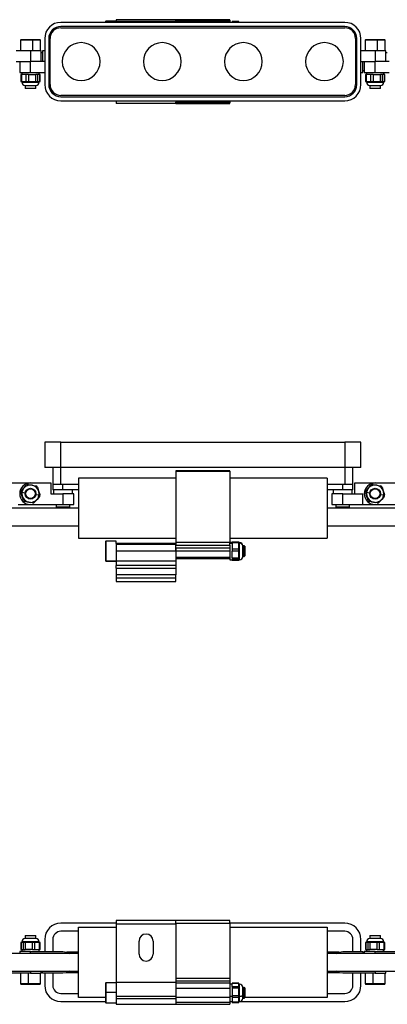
# Model space of a CAD drawing. Header units: millimetres. Extents: x -720 to 2929, y 431 to 795.
# Tile 7 of 19: x 102 to 238, y 431 to 795. Entities that reach past the tile are written whole.
import ezdxf

# ---------------------------------------------------------------- set-up
doc = ezdxf.new("R2010")
doc.units = ezdxf.units.MM

# ---------------------------------------------------------------- blocks, each defined once
blk = doc.blocks.new('Drawing View1')
at = {"color": 7, "linetype": 'Continuous', "lineweight": 25}
for p, q in [((382.5, 0), (360.5, 0)), ((360.5, 0), (360.5, -0.73)), ((402.5, 0), (382.5, 0)), ((382.5, 0), (382.5, -0.2)), ((402.5, -0.2), (402.5, 0)), ((445, -1), (340, -1)), ((445, -2.5), (340, -2.5)), ((340, -3), (445, -3)), ((356.63, -0.58), (356.5, -0.72)), ((356.5, -0.72), (356.5, -1)), ((360.5, -0.58), (356.63, -0.58)), ((356.63, -0.58), (356.63, -1)), ((382.5, -0.73), (360.5, -0.73)), ((360.5, -0.73), (360.5, -1)), ((382.5, -0.2), (402.5, -0.2)), ((382.5, -0.47), (382.5, -0.2)), ((402.5, -0.47), (382.5, -0.47)), ((382.5, -0.47), (382.5, -0.57)), ((382.5, -0.57), (402.5, -0.57)), ((382.5, -0.57), (382.5, -1)), ((402.5, -0.2), (402.5, -0.47)), ((402.5, -0.57), (402.5, -0.47)), ((402.5, -0.57), (402.5, -1)), ((405.86, -0.7), (403.3, -0.7)), ((403.3, -0.7), (403.3, -0.76)), ((405.86, -0.76), (403.3, -0.76)), ((403.3, -1), (403.3, -0.76)), ((405.86, -0.76), (405.86, -0.7)), ((405.86, -1), (405.86, -0.76)), ((334, -7), (334, -24)), ((335.5, -7), (335.5, -24)), ((336, -24), (336, -7)), ((449, -7), (449, -24)), ((449.5, -24), (449.5, -7)), ((451, -24), (451, -7)), ((325.22, -7.5), (325.08, -7.63)), ((325.08, -7.63), (325.08, -11.5)), ((329.47, -7.63), (325.08, -7.63)), ((329.45, -7.5), (325.22, -7.5)), ((329.47, -7.63), (329.45, -7.5)), ((332.28, -7.5), (329.45, -7.5)), ((329.47, -7.63), (329.47, -11.5)), ((332.42, -7.63), (329.47, -7.63)), ((332.42, -7.63), (332.28, -7.5)), ((332.42, -11.5), (332.42, -7.63)), ((452.72, -7.5), (452.58, -7.63)), ((452.58, -7.63), (452.58, -11.5)), ((456.97, -7.63), (452.58, -7.63)), ((456.95, -7.5), (452.72, -7.5)), ((456.97, -7.63), (456.95, -7.5)), ((459.78, -7.5), (456.95, -7.5)), ((456.97, -7.63), (456.97, -11.5)), ((459.92, -7.63), (456.97, -7.63)), ((459.92, -7.63), (459.78, -7.5)), ((459.92, -11.5), (459.92, -7.63)), ((328.75, -11.5), (323.5, -11.5)), ((328.75, -11.5), (328.75, -15.5)), ((332.75, -11.5), (328.75, -11.5)), ((332.75, -15.5), (332.75, -11.5)), ((333.25, -12.25), (332.75, -12.25)), ((333.25, -11.5), (333.25, -15.5)), ((334, -11.5), (333.25, -11.5)), ((456.25, -11.5), (451, -11.5)), ((456.25, -11.5), (456.25, -15.5)), ((460.25, -11.5), (456.25, -11.5)), ((460.25, -15.5), (460.25, -11.5)), ((460.75, -12.25), (460.25, -12.25)), ((323.5, -15.5), (328.75, -15.5)), ((324.75, -15.5), (324.75, -19.5)), ((328.75, -19.5), (328.75, -15.5)), ((334, -15.5), (328.75, -15.5)), ((451, -15.5), (456.25, -15.5)), ((451.75, -19.5), (451.75, -15.5)), ((452.25, -15.5), (452.25, -19.5)), ((461.5, -15.5), (456.25, -15.5)), ((456.25, -19.5), (456.25, -15.5)), ((324.75, -19.5), (328.75, -19.5)), ((325.22, -20.3), (325.22, -22.86)), ((325.42, -20.3), (325.22, -20.3)), ((325.42, -20.3), (325.42, -22.86)), ((327.21, -20.3), (325.42, -20.3)), ((325.55, -19.5), (325.55, -20.3)), ((325.6, -19.5), (325.6, -20.3)), ((327.21, -22.86), (327.21, -20.3)), ((327.97, -20.3), (327.21, -20.3)), ((327.97, -20.3), (327.97, -22.86)), ((327.97, -20.3), (330.69, -20.3)), ((328.75, -19.5), (334, -19.5)), ((330.69, -22.86), (330.69, -20.3)), ((331.3, -20.3), (330.69, -20.3)), ((331.3, -20.3), (331.3, -22.86)), ((332.23, -20.3), (331.3, -20.3)), ((331.95, -20.3), (331.95, -19.5)), ((332.23, -22.86), (332.23, -20.3)), ((332.28, -20.3), (332.23, -20.3)), ((332.28, -22.86), (332.28, -20.3)), ((451, -19.5), (451.75, -19.5)), ((451.75, -18.75), (452.25, -18.75)), ((452.25, -19.5), (456.25, -19.5)), ((452.72, -20.3), (452.72, -22.86)), ((452.92, -20.3), (452.72, -20.3)), ((452.92, -20.3), (452.92, -22.86)), ((454.71, -20.3), (452.92, -20.3)), ((453.05, -19.5), (453.05, -20.3)), ((453.1, -19.5), (453.1, -20.3)), ((454.71, -22.86), (454.71, -20.3)), ((455.47, -20.3), (454.71, -20.3)), ((455.47, -20.3), (455.47, -22.86)), ((455.47, -20.3), (458.19, -20.3)), ((456.25, -19.5), (461.5, -19.5)), ((458.19, -22.86), (458.19, -20.3)), ((458.8, -20.3), (458.19, -20.3)), ((458.8, -20.3), (458.8, -22.86)), ((459.73, -20.3), (458.8, -20.3)), ((459.45, -20.3), (459.45, -19.5)), ((459.73, -22.86), (459.73, -20.3)), ((459.78, -20.3), (459.73, -20.3)), ((459.78, -22.86), (459.78, -20.3)), ((325.22, -22.86), (325.42, -22.86)), ((325.42, -22.86), (326.31, -22.86)), ((325.55, -22.86), (325.55, -23.1)), ((325.55, -23.1), (325.6, -23.1)), ((325.6, -23.1), (325.6, -22.86)), ((325.6, -23.1), (325.61, -23.1)), ((325.61, -23.1), (331.95, -23.1)), ((326.31, -22.86), (327.21, -22.86)), ((326.75, -24.3), (326.75, -25.3)), ((326.75, -24.3), (326.78, -24.3)), ((326.75, -25.3), (326.95, -25.5)), ((326.75, -25.3), (330.75, -25.3)), ((326.78, -24.3), (330.75, -24.3)), ((326.78, -24.3), (326.78, -24.3)), ((327.21, -22.86), (327.97, -22.86)), ((327.97, -22.86), (329.33, -22.86)), ((329.33, -22.86), (330.69, -22.86)), ((330.55, -25.5), (330.75, -25.3)), ((330.69, -22.86), (331.3, -22.86)), ((330.75, -25.3), (330.75, -24.3)), ((331.3, -22.86), (331.77, -22.86)), ((331.77, -22.86), (332.23, -22.86)), ((331.95, -23.1), (331.95, -22.86)), ((332.23, -22.86), (332.28, -22.86)), ((452.72, -22.86), (452.92, -22.86)), ((452.92, -22.86), (453.81, -22.86)), ((453.05, -22.86), (453.05, -23.1)), ((453.05, -23.1), (453.1, -23.1)), ((453.1, -23.1), (453.1, -22.86)), ((453.1, -23.1), (453.11, -23.1)), ((453.11, -23.1), (459.45, -23.1)), ((453.81, -22.86), (454.71, -22.86)), ((454.25, -24.3), (454.25, -25.3)), ((454.25, -24.3), (454.28, -24.3)), ((454.25, -25.3), (454.45, -25.5)), ((454.25, -25.3), (458.25, -25.3)), ((454.28, -24.3), (458.25, -24.3)), ((454.28, -24.3), (454.28, -24.3)), ((454.71, -22.86), (455.47, -22.86)), ((455.47, -22.86), (456.83, -22.86)), ((456.83, -22.86), (458.19, -22.86)), ((458.05, -25.5), (458.25, -25.3)), ((458.19, -22.86), (458.8, -22.86)), ((458.25, -25.3), (458.25, -24.3)), ((458.8, -22.86), (459.27, -22.86)), ((459.27, -22.86), (459.73, -22.86)), ((459.45, -23.1), (459.45, -22.86)), ((459.73, -22.86), (459.78, -22.86)), ((330.55, -25.5), (326.95, -25.5)), ((445, -28), (340, -28)), ((340, -28.5), (445, -28.5)), ((458.05, -25.5), (454.45, -25.5)), ((340, -30), (445, -30)), ((360.5, -30), (360.5, -31)), ((382.5, -31), (360.5, -31)), ((382.5, -30), (382.5, -30.43)), ((402.5, -30.43), (382.5, -30.43)), ((382.5, -30.43), (382.5, -30.53)), ((382.5, -30.53), (402.5, -30.53)), ((382.5, -30.8), (382.5, -30.53)), ((402.5, -30.8), (382.5, -30.8)), ((382.5, -30.8), (382.5, -31)), ((382.5, -31), (402.5, -31)), ((402.5, -30), (402.5, -30.43)), ((402.5, -30.53), (402.5, -30.43)), ((402.5, -30.53), (402.5, -30.8)), ((402.5, -31), (402.5, -30.8))]:
    blk.add_line(p, q, dxfattribs=at)
for centre, radius, start, end in [((340, -7), 6, 90, 180), ((340, -7), 4.5, 90, 180), ((340, -7), 4, 90, 180), ((445, -7), 6, 0, 90), ((445, -7), 4.5, 0, 90), ((445, -7), 4, 0, 90), ((347.5, -15.5), 7, 90, 270), ((347.5, -15.5), 7, 270, 90), ((377.5, -15.5), 7, 90, 270), ((377.5, -15.5), 7, 270, 90), ((407.5, -15.5), 7, 90, 270), ((407.5, -15.5), 7, 270, 90), ((437.5, -15.5), 7, 90, 270), ((437.5, -15.5), 7, 270, 90), ((326.75, -23.1), 1.2, 180, 270), ((326.79, -23.11), 1.19, 179.5268, 269.5189), ((330.75, -23.1), 1.2, 270, 0), ((340, -24), 6, 180, 270), ((340, -24), 4.5, 180, 270), ((340, -24), 4, 180, 270), ((445, -24), 6, 270, 0), ((445, -24), 4.5, 270, 0), ((445, -24), 4, 270, 0), ((454.25, -23.1), 1.2, 180, 270), ((454.29, -23.11), 1.19, 179.5268, 269.5189), ((458.25, -23.1), 1.2, 270, 0)]:
    blk.add_arc(centre, radius, start, end, dxfattribs=at)
blk = doc.blocks.new('Drawing View2')
at = {"color": 7, "linetype": 'Continuous', "lineweight": 25}
for p, q in [((-176, 43.08), (-176, 33.78)), ((-170, 43.08), (-176, 43.08)), ((-170, 33.78), (-170, 43.08)), ((-170, 43.08), (-65, 43.08)), ((-65, 43.08), (-65, 33.78)), ((-59, 43.08), (-65, 43.08)), ((-59, 33.78), (-59, 43.08)), ((-170, 33.78), (-176, 33.78)), ((-173, 33.78), (-173, 27.42)), ((-65, 33.78), (-170, 33.78)), ((-170, 27.42), (-170, 33.78)), ((-59, 33.78), (-65, 33.78)), ((-65, 33.78), (-65, 27.42)), ((-62, 27.42), (-62, 33.78)), ((-127.5, 29.72), (-163.5, 29.72)), ((-163.5, 29.72), (-163.5, 7.52)), ((-107.5, 32.52), (-127.5, 32.52)), ((-127.5, 32.52), (-127.5, 32.32)), ((-127.5, 32.32), (-107.5, 32.32)), ((-127.5, 32.32), (-127.5, 6.02)), ((-107.5, 32.32), (-107.5, 32.52)), ((-107.5, 32.32), (-107.5, 6.02)), ((-71.5, 29.72), (-107.5, 29.72)), ((-71.5, 29.72), (-71.5, 7.52)), ((-188.75, 28.02), (-181.25, 28.02)), ((-184.58, 25.04), (-183.69, 26.09)), ((-183.69, 26.09), (-182.79, 27.15)), ((-182.03, 27.42), (-180.67, 27.17)), ((-181.25, 28.02), (-173.75, 28.02)), ((-180.67, 27.17), (-179.31, 26.92)), ((-178.7, 26.4), (-178.23, 25.09)), ((-173.75, 28.02), (-173.75, 24.02)), ((-173, 27.42), (-173, 25.42)), ((-170, 27.42), (-173, 27.42)), ((-163.5, 27.42), (-170, 27.42)), ((-169.25, 25.42), (-169.25, 27.42)), ((-65, 27.42), (-71.5, 27.42)), ((-65.75, 25.42), (-65.75, 27.42)), ((-62, 27.42), (-65, 27.42)), ((-62, 25.42), (-62, 27.42)), ((-61.25, 24.02), (-61.25, 28.02)), ((-61.25, 28.02), (-53.75, 28.02)), ((-57.08, 25.04), (-56.19, 26.09)), ((-56.19, 26.09), (-55.29, 27.15)), ((-54.53, 27.42), (-53.17, 27.17)), ((-53.75, 28.02), (-46.25, 28.02)), ((-53.17, 27.17), (-51.81, 26.92)), ((-51.2, 26.4), (-50.73, 25.09)), ((-184.27, 22.95), (-184.73, 24.25)), ((-184.4, 24.6), (-183.22, 24.38)), ((-183.8, 21.64), (-184.27, 22.95)), ((-178.81, 21.94), (-179.71, 20.89)), ((-178.1, 23.44), (-179.28, 23.66)), ((-177.92, 23), (-178.81, 21.94)), ((-178.23, 25.09), (-177.77, 23.79)), ((-173.75, 24.02), (-169.25, 24.02)), ((-169.25, 25.42), (-173, 25.42)), ((-172.75, 25.42), (-172.75, 24.02)), ((-163.5, 25.42), (-169.25, 25.42)), ((-169.25, 24.02), (-169.25, 20.02)), ((-165.25, 24.02), (-169.25, 24.02)), ((-165.75, 24.02), (-165.75, 25.42)), ((-165.25, 20.02), (-165.25, 24.02)), ((-65.75, 25.42), (-71.5, 25.42)), ((-69.75, 24.02), (-69.75, 20.02)), ((-65.75, 24.02), (-69.75, 24.02)), ((-69.25, 25.42), (-69.25, 24.02)), ((-62, 25.42), (-65.75, 25.42)), ((-65.75, 20.02), (-65.75, 24.02)), ((-65.75, 24.02), (-58.25, 24.02)), ((-62.25, 24.02), (-62.25, 25.42)), ((-58.25, 20.02), (-58.25, 24.02)), ((-56.77, 22.95), (-57.23, 24.25)), ((-56.9, 24.6), (-55.72, 24.38)), ((-56.3, 21.64), (-56.77, 22.95)), ((-51.31, 21.94), (-52.21, 20.89)), ((-50.6, 23.44), (-51.78, 23.66)), ((-50.42, 23), (-51.31, 21.94)), ((-50.73, 25.09), (-50.27, 23.79)), ((-163.5, 18.67), (-199, 18.67)), ((-185.75, 20.02), (-181.25, 20.02)), ((-181.83, 20.87), (-183.19, 21.12)), ((-180.47, 20.62), (-181.83, 20.87)), ((-181.25, 20.02), (-169.25, 20.02)), ((-171.75, 20.02), (-171.75, 19.02)), ((-166.75, 19.02), (-171.75, 19.02)), ((-169.25, 20.02), (-165.25, 20.02)), ((-166.75, 19.02), (-166.75, 20.02)), ((-36, 18.67), (-71.5, 18.67)), ((-69.75, 20.02), (-65.75, 20.02)), ((-68.25, 20.02), (-68.25, 19.02)), ((-63.25, 19.02), (-68.25, 19.02)), ((-65.75, 20.02), (-58.25, 20.02)), ((-63.25, 19.02), (-63.25, 20.02)), ((-58.25, 20.02), (-53.75, 20.02)), ((-54.33, 20.87), (-55.69, 21.12)), ((-52.97, 20.62), (-54.33, 20.87)), ((-53.75, 20.02), (-41.75, 20.02)), ((-199, 12.17), (-163.5, 12.17)), ((-71.5, 12.17), (-36, 12.17)), ((-163.5, 7.52), (-127.5, 7.52)), ((-107.5, 7.52), (-71.5, 7.52)), ((-153.37, 6.47), (-153.5, 6.33)), ((-153.5, 6.33), (-153.5, -0.72)), ((-149.5, 6.47), (-153.37, 6.47)), ((-153.37, 6.47), (-153.37, -0.86)), ((-149.5, 5.62), (-149.5, 6.47)), ((-127.5, 5.62), (-149.5, 5.62)), ((-149.5, 5.62), (-149.5, 5.19)), ((-127.5, 5.19), (-149.5, 5.19)), ((-149.5, 5.19), (-149.5, 2.8)), ((-107.5, 6.02), (-127.5, 6.02)), ((-127.5, 6.02), (-127.5, 5.02)), ((-127.5, 5.02), (-107.5, 5.02)), ((-127.5, 4.02), (-127.5, 5.02)), ((-127.5, 4.02), (-107.5, 4.02)), ((-127.5, 2.8), (-127.5, 4.02)), ((-127.5, 4.02), (-127.5, 2.8)), ((-107.5, 5.02), (-107.5, 6.02)), ((-106.7, 6), (-107.5, 6)), ((-107.5, 5.74), (-106.7, 5.74)), ((-107.5, 5.02), (-107.5, 4.02)), ((-107.5, 4.02), (-107.5, 2.8)), ((-104.14, 6.14), (-106.7, 6.14)), ((-106.7, 6.14), (-106.7, 5.82)), ((-104.14, 5.82), (-106.7, 5.82)), ((-106.7, 5.82), (-106.7, 3.6)), ((-104.14, 5.82), (-104.14, 6.14)), ((-103.9, 6), (-104.14, 6)), ((-104.14, 4.71), (-104.14, 5.82)), ((-103.9, 5.74), (-104.14, 5.74)), ((-104.14, 3.6), (-104.14, 4.71)), ((-103.9, 5.74), (-103.9, 6)), ((-103.9, 5.74), (-103.9, 5.74)), ((-103.9, -0.4), (-103.9, 5.74)), ((-102.2, 4.8), (-102.7, 4.8)), ((-102.7, 4.64), (-102.7, 4.8)), ((-102.7, 0.8), (-102.7, 4.64)), ((-102, 4.6), (-102.2, 4.8)), ((-102.2, 0.8), (-102.2, 4.8)), ((-102, 4.6), (-102, 1.01)), ((-127.5, 2.8), (-149.5, 2.8)), ((-149.5, 2.8), (-149.5, -0.83)), ((-107.5, 2.8), (-127.5, 2.8)), ((-127.5, 2.8), (-127.5, 0.44)), ((-127.5, 2.8), (-127.5, -0.83)), ((-107.5, 0.44), (-127.5, 0.44)), ((-127.5, 0), (-107.5, 0)), ((-107.5, 2.8), (-107.5, 0.44)), ((-107.5, 0.44), (-107.5, 0)), ((-106.7, 3.6), (-104.14, 3.6)), ((-106.7, 3.6), (-106.7, 2.8)), ((-104.14, 2.8), (-106.7, 2.8)), ((-106.7, 0.26), (-106.7, 2.8)), ((-106.7, 0.26), (-104.14, 0.26)), ((-106.7, 0.26), (-106.7, -0.22)), ((-104.14, 2.8), (-104.14, 3.6)), ((-104.14, 1.53), (-104.14, 2.8)), ((-104.14, 0.26), (-104.14, 1.53)), ((-104.14, -0.22), (-104.14, 0.26)), ((-102.7, 0.8), (-102.2, 0.8)), ((-102.2, 0.8), (-102, 1)), ((-102, 1.01), (-102, 1)), ((-153.37, -0.86), (-153.5, -0.72)), ((-153.5, -0.72), (-153.5, -0.73)), ((-153.5, -0.73), (-153.37, -0.87)), ((-153.37, -0.86), (-149.5, -0.86)), ((-153.37, -0.86), (-153.37, -0.87)), ((-153.37, -0.87), (-149.5, -0.87)), ((-149.5, -0.83), (-127.5, -0.83)), ((-149.5, -0.83), (-149.5, -2.54)), ((-127.5, -2.54), (-149.5, -2.54)), ((-149.5, -3.48), (-149.5, -2.54)), ((-149.5, -3.48), (-127.5, -3.48)), ((-149.5, -3.48), (-149.5, -5.98)), ((-127.5, -0.83), (-127.5, -2.54)), ((-127.5, -2.54), (-127.5, -3.48)), ((-127.5, -3.48), (-127.5, -5.98)), ((-107.5, 0), (-107.5, -0.4)), ((-107.5, -0.4), (-106.7, -0.4)), ((-104.14, -0.22), (-106.7, -0.22)), ((-106.7, -0.22), (-106.7, -0.54)), ((-106.7, -0.54), (-104.14, -0.54)), ((-106.7, -0.54), (-104.14, -0.54)), ((-106.7, -0.54), (-106.7, -0.54)), ((-104.14, -0.38), (-104.14, -0.22)), ((-104.14, -0.54), (-104.14, -0.38)), ((-104.14, -0.4), (-103.9, -0.4)), ((-104.14, -0.54), (-104.14, -0.54)), ((-127.5, -5.98), (-149.5, -5.98)), ((-149.5, -5.98), (-149.5, -7.23)), ((-149.5, -7.23), (-149.5, -8.48)), ((-127.5, -7.23), (-149.5, -7.23)), ((-127.5, -7.23), (-127.5, -5.98)), ((-127.5, -8.48), (-127.5, -7.23)), ((-149.5, -8.48), (-127.5, -8.48))]:
    blk.add_line(p, q, dxfattribs=at)
for centre, radius in [((-181.25, 24.02), 2), ((-181.25, 24.02), 1.8), ((-53.75, 24.02), 2), ((-53.75, 24.02), 1.8)]:
    blk.add_circle(centre, radius, dxfattribs=at)
for centre, radius, start, end in [((-181.25, 24.02), 4, 90, 270), ((-181.25, 24.02), 3.2, 349.5715, 169.2807), ((-182.18, 26.63), 0.8, 79.5715, 139.5715), ((-179.45, 26.13), 0.8, 19.5715, 79.5715), ((-53.75, 24.02), 4, 90, 270), ((-53.75, 24.02), 3.2, 349.5715, 169.2807), ((-54.68, 26.63), 0.8, 79.5715, 139.5715), ((-51.95, 26.13), 0.8, 19.5715, 79.5715), ((-183.98, 24.52), 0.8, 139.5715, 199.5715), ((-181.25, 24.02), 3.2, 169.5715, 349.2807), ((-181.25, 24.02), 3.2, 169.2807, 169.5715), ((-181.25, 24.02), 3.2, 349.2807, 349.5715), ((-178.52, 23.52), 0.8, 319.5715, 19.5715), ((-56.48, 24.52), 0.8, 139.5715, 199.5715), ((-53.75, 24.02), 3.2, 169.5715, 349.2807), ((-53.75, 24.02), 3.2, 169.2807, 169.5715), ((-53.75, 24.02), 3.2, 349.2807, 349.5715), ((-51.02, 23.52), 0.8, 319.5715, 19.5715), ((-183.05, 21.91), 0.8, 199.5715, 259.5715), ((-180.32, 21.41), 0.8, 259.5715, 319.5715), ((-55.55, 21.91), 0.8, 199.5715, 259.5715), ((-52.82, 21.41), 0.8, 259.5715, 319.5715), ((-103.9, 4.8), 1.2, 0, 90), ((-103.85, 4.59), 1.15, 2.5604, 92.3498), ((-103.9, 0.8), 1.2, 270, 0)]:
    blk.add_arc(centre, radius, start, end, dxfattribs=at)
blk = doc.blocks.new('Drawing View3')
at = {"color": 7, "linetype": 'Continuous', "lineweight": 25}
for p, q in [((-149.5, 24.03), (-170, 24.03)), ((-163.5, -3.47), (-163.5, 22.53)), ((-163.5, 22.53), (-149.5, 22.53)), ((-127.5, 25.03), (-149.5, 25.03)), ((-149.5, 25.03), (-149.5, 23.78)), ((-149.5, 23.78), (-127.5, 23.78)), ((-149.5, 23.78), (-149.5, 2.03)), ((-107.5, 25.03), (-127.5, 25.03)), ((-127.5, 23.78), (-127.5, 25.03)), ((-127.5, 24.03), (-107.5, 24.03)), ((-127.5, 23.78), (-127.5, 2.03)), ((-107.5, 24.03), (-107.5, 25.03)), ((-107.5, 24.03), (-107.5, 3.53)), ((-65, 24.03), (-107.5, 24.03)), ((-107.5, 22.53), (-71.5, 22.53)), ((-71.5, 22.53), (-71.5, -3.47)), ((-183.05, 19.53), (-183.25, 19.33)), ((-183.25, 19.33), (-183.25, 18.33)), ((-181.64, 19.33), (-183.25, 19.33)), ((-179.28, 18.33), (-183.25, 18.33)), ((-183.05, 19.53), (-181.61, 19.53)), ((-179.25, 19.33), (-181.64, 19.33)), ((-181.61, 19.53), (-179.45, 19.53)), ((-179.25, 19.33), (-179.45, 19.53)), ((-179.28, 18.33), (-179.28, 18.33)), ((-179.25, 18.33), (-179.28, 18.33)), ((-179.25, 18.33), (-179.25, 19.33)), ((-163.5, 21.03), (-170, 21.03)), ((-65, 21.03), (-71.5, 21.03)), ((-55.55, 19.53), (-55.75, 19.33)), ((-55.75, 19.33), (-55.75, 18.33)), ((-54.14, 19.33), (-55.75, 19.33)), ((-51.78, 18.33), (-55.75, 18.33)), ((-55.55, 19.53), (-54.11, 19.53)), ((-51.75, 19.33), (-54.14, 19.33)), ((-54.11, 19.53), (-51.95, 19.53)), ((-51.75, 19.33), (-51.95, 19.53)), ((-51.78, 18.33), (-51.78, 18.33)), ((-51.75, 18.33), (-51.78, 18.33)), ((-51.75, 18.33), (-51.75, 19.33)), ((-184.78, 16.89), (-184.78, 14.33)), ((-184.73, 16.89), (-184.78, 16.89)), ((-184.73, 16.89), (-184.73, 14.33)), ((-184.27, 16.89), (-184.73, 16.89)), ((-184.45, 17.13), (-184.45, 16.89)), ((-178.11, 17.13), (-184.45, 17.13)), ((-183.8, 16.89), (-184.27, 16.89)), ((-183.8, 14.33), (-183.8, 16.89)), ((-183.19, 16.89), (-183.8, 16.89)), ((-183.19, 16.89), (-183.19, 14.33)), ((-181.83, 16.89), (-183.19, 16.89)), ((-180.47, 16.89), (-181.83, 16.89)), ((-180.47, 14.33), (-180.47, 16.89)), ((-179.71, 16.89), (-180.47, 16.89)), ((-179.71, 16.89), (-179.71, 14.33)), ((-178.81, 16.89), (-179.71, 16.89)), ((-177.92, 16.89), (-178.81, 16.89)), ((-178.1, 17.13), (-178.11, 17.13)), ((-178.1, 17.13), (-178.1, 16.89)), ((-178.05, 17.13), (-178.1, 17.13)), ((-178.05, 16.89), (-178.05, 17.13)), ((-177.92, 14.33), (-177.92, 16.89)), ((-177.72, 16.89), (-177.92, 16.89)), ((-177.72, 14.33), (-177.72, 16.89)), ((-176, 18.03), (-176, 13.53)), ((-173, 18.03), (-173, 13.53)), ((-141.1, 12.63), (-141.1, 17.43)), ((-135.9, 17.43), (-135.9, 12.63)), ((-62, 13.53), (-62, 18.03)), ((-59, 13.53), (-59, 18.03)), ((-57.28, 16.89), (-57.28, 14.33)), ((-57.23, 16.89), (-57.28, 16.89)), ((-57.23, 16.89), (-57.23, 14.33)), ((-56.77, 16.89), (-57.23, 16.89)), ((-56.95, 17.13), (-56.95, 16.89)), ((-50.61, 17.13), (-56.95, 17.13)), ((-56.3, 16.89), (-56.77, 16.89)), ((-56.3, 14.33), (-56.3, 16.89)), ((-55.69, 16.89), (-56.3, 16.89)), ((-55.69, 16.89), (-55.69, 14.33)), ((-54.33, 16.89), (-55.69, 16.89)), ((-52.97, 16.89), (-54.33, 16.89)), ((-52.97, 14.33), (-52.97, 16.89)), ((-52.21, 16.89), (-52.97, 16.89)), ((-52.21, 16.89), (-52.21, 14.33)), ((-51.31, 16.89), (-52.21, 16.89)), ((-50.42, 16.89), (-51.31, 16.89)), ((-50.6, 17.13), (-50.61, 17.13)), ((-50.6, 17.13), (-50.6, 16.89)), ((-50.55, 17.13), (-50.6, 17.13)), ((-50.55, 16.89), (-50.55, 17.13)), ((-50.42, 14.33), (-50.42, 16.89)), ((-50.22, 16.89), (-50.42, 16.89)), ((-50.22, 14.33), (-50.22, 16.89)), ((-163.5, 12.78), (-199, 12.78)), ((-185.25, 13.53), (-185.25, 12.78)), ((-181.25, 13.53), (-185.25, 13.53)), ((-184.78, 14.33), (-184.73, 14.33)), ((-184.73, 14.33), (-183.8, 14.33)), ((-184.45, 14.33), (-184.45, 13.53)), ((-183.8, 14.33), (-183.19, 14.33)), ((-180.47, 14.33), (-183.19, 14.33)), ((-181.25, 13.53), (-169.25, 13.53)), ((-181.25, 12.78), (-181.25, 13.53)), ((-180.47, 14.33), (-179.71, 14.33)), ((-179.71, 14.33), (-177.92, 14.33)), ((-178.1, 13.53), (-178.1, 14.33)), ((-178.05, 13.53), (-178.05, 14.33)), ((-177.92, 14.33), (-177.72, 14.33)), ((-163.5, 13.28), (-167.86, 13.28)), ((-67.14, 13.28), (-71.5, 13.28)), ((-36, 12.78), (-71.5, 12.78)), ((-65.75, 13.53), (-58.25, 13.53)), ((-58.25, 13.53), (-58.25, 12.78)), ((-57.75, 13.53), (-57.75, 12.78)), ((-53.75, 13.53), (-57.75, 13.53)), ((-57.28, 14.33), (-57.23, 14.33)), ((-57.23, 14.33), (-56.3, 14.33)), ((-56.95, 14.33), (-56.95, 13.53)), ((-56.3, 14.33), (-55.69, 14.33)), ((-52.97, 14.33), (-55.69, 14.33)), ((-53.75, 13.53), (-41.75, 13.53)), ((-53.75, 12.78), (-53.75, 13.53)), ((-52.97, 14.33), (-52.21, 14.33)), ((-52.21, 14.33), (-50.42, 14.33)), ((-50.6, 13.53), (-50.6, 14.33)), ((-50.55, 13.53), (-50.55, 14.33)), ((-50.42, 14.33), (-50.22, 14.33)), ((-199, 6.28), (-163.5, 6.28)), ((-181.25, 5.53), (-193.25, 5.53)), ((-184.92, 5.53), (-184.92, 1.66)), ((-181.97, 1.66), (-181.97, 5.53)), ((-181.25, 6.28), (-181.25, 5.53)), ((-181.25, 5.53), (-177.25, 5.53)), ((-177.58, 1.66), (-177.58, 5.53)), ((-177.25, 5.53), (-177.25, 6.28)), ((-176.75, 5.53), (-176.75, 6.28)), ((-169.25, 5.53), (-176.75, 5.53)), ((-176, 5.53), (-176, 1.03)), ((-173, 5.53), (-173, 1.03)), ((-167.86, 5.78), (-163.5, 5.78)), ((-71.5, 6.28), (-36, 6.28)), ((-71.5, 5.78), (-67.14, 5.78)), ((-53.75, 5.53), (-65.75, 5.53)), ((-62, 1.03), (-62, 5.53)), ((-59, 1.03), (-59, 5.53)), ((-57.42, 5.53), (-57.42, 1.66)), ((-54.47, 1.66), (-54.47, 5.53)), ((-53.75, 6.28), (-53.75, 5.53)), ((-53.75, 5.53), (-49.75, 5.53)), ((-50.08, 1.66), (-50.08, 5.53)), ((-49.75, 5.53), (-49.75, 6.28)), ((-184.92, 1.66), (-184.78, 1.53)), ((-184.92, 1.66), (-181.97, 1.66)), ((-184.78, 1.53), (-181.95, 1.53)), ((-181.97, 1.66), (-177.58, 1.66)), ((-181.97, 1.66), (-181.95, 1.53)), ((-181.95, 1.53), (-177.72, 1.53)), ((-177.72, 1.53), (-177.58, 1.66)), ((-153.37, 1.94), (-153.5, 1.81)), ((-153.5, 1.81), (-153.5, -1.48)), ((-149.5, 1.94), (-153.37, 1.94)), ((-153.37, 1.94), (-153.37, -1.47)), ((-127.5, 2.03), (-149.5, 2.03)), ((-149.5, 2.03), (-149.5, -2.97)), ((-107.5, 3.53), (-127.5, 3.53)), ((-107.5, 2.53), (-127.5, 2.53)), ((-127.5, 2.03), (-127.5, -2.97)), ((-107.5, 1.81), (-127.5, 1.81)), ((-127.5, 0), (-107.5, 0)), ((-107.5, 3.53), (-107.5, 2.53)), ((-107.5, 2.53), (-107.5, 1.81)), ((-107.5, 1.81), (-107.5, 0.28)), ((-106.7, 1.48), (-107.5, 1.48)), ((-107.5, 0.28), (-107.5, -2.99)), ((-104.14, 1.83), (-106.7, 1.83)), ((-106.7, 1.83), (-106.7, 1.77)), ((-104.14, 1.77), (-106.7, 1.77)), ((-106.7, 0.66), (-106.7, 1.77)), ((-106.7, 0.66), (-104.14, 0.66)), ((-106.7, 0.66), (-106.7, 0.02)), ((-104.14, 0.02), (-106.7, 0.02)), ((-106.7, 0.02), (-106.7, -2.73)), ((-104.14, 1.77), (-104.14, 1.83)), ((-104.14, 1.21), (-104.14, 1.77)), ((-103.9, 1.48), (-104.14, 1.48)), ((-104.14, 0.66), (-104.14, 1.21)), ((-104.14, 0.02), (-104.14, 0.66)), ((-104.14, -1.35), (-104.14, 0.02)), ((-103.9, -2.98), (-103.9, 1.48)), ((-102.2, 0.28), (-102.7, 0.28)), ((-102.7, -2.51), (-102.7, 0.28)), ((-102, 0.08), (-102.2, 0.28)), ((-102.2, -1.58), (-102.2, 0.28)), ((-102, 0.08), (-102, -1.6)), ((-57.42, 1.66), (-57.28, 1.53)), ((-57.42, 1.66), (-54.47, 1.66)), ((-57.28, 1.53), (-54.45, 1.53)), ((-54.47, 1.66), (-50.08, 1.66)), ((-54.47, 1.66), (-54.45, 1.53)), ((-54.45, 1.53), (-50.22, 1.53)), ((-50.22, 1.53), (-50.08, 1.66)), ((-170, -1.97), (-163.5, -1.97)), ((-153.5, -3.47), (-163.5, -3.47)), ((-153.37, -1.47), (-153.5, -1.48)), ((-153.5, -1.48), (-153.5, -5.26)), ((-153.37, -1.47), (-153.37, -5.39)), ((-153.37, -1.47), (-149.5, -1.47)), ((-149.5, -2.97), (-127.5, -2.97)), ((-149.5, -2.97), (-149.5, -3.93)), ((-127.5, -2.97), (-127.5, -3.93)), ((-107.5, -3.44), (-127.5, -3.44)), ((-107.5, -2.99), (-106.7, -2.99)), ((-107.5, -2.99), (-107.5, -3.72)), ((-106.7, -2.73), (-104.14, -2.73)), ((-106.7, -2.73), (-106.7, -3.46)), ((-104.14, -3.46), (-106.7, -3.46)), ((-106.7, -3.46), (-106.7, -5.12)), ((-104.14, -2.73), (-104.14, -1.35)), ((-104.14, -3.46), (-104.14, -2.73)), ((-103.9, -2.99), (-104.14, -2.99)), ((-104.14, -4.29), (-104.14, -3.46)), ((-103.9, -2.99), (-103.9, -2.98)), ((-103.9, -4.92), (-103.9, -2.99)), ((-102.7, -2.51), (-102.7, -2.52)), ((-102.7, -3.72), (-102.7, -2.52)), ((-102.2, -3.72), (-102.2, -1.58)), ((-102.2, -3.72), (-102, -3.52)), ((-102, -1.6), (-102, -3.52)), ((-71.5, -3.47), (-102, -3.47)), ((-71.5, -1.97), (-65, -1.97)), ((-170, -4.97), (-153.5, -4.97)), ((-153.5, -5.26), (-153.37, -5.39)), ((-153.37, -5.39), (-149.5, -5.39)), ((-127.5, -3.93), (-149.5, -3.93)), ((-149.5, -3.93), (-149.5, -5.97)), ((-149.5, -5.97), (-127.5, -5.97)), ((-127.5, -3.93), (-127.5, -5.97)), ((-107.5, -5.25), (-127.5, -5.25)), ((-127.5, -5.25), (-127.5, -5.97)), ((-127.5, -5.97), (-107.5, -5.97)), ((-107.5, -3.72), (-107.5, -5.25)), ((-107.5, -4.92), (-106.7, -4.92)), ((-107.5, -4.97), (-106.7, -4.97)), ((-107.5, -5.25), (-107.5, -5.97)), ((-106.7, -5.12), (-104.14, -5.12)), ((-106.7, -5.12), (-106.7, -5.27)), ((-106.7, -5.27), (-104.14, -5.27)), ((-104.14, -5.12), (-104.14, -4.29)), ((-104.14, -4.92), (-103.9, -4.92)), ((-104.14, -4.97), (-65, -4.97)), ((-104.14, -5.27), (-104.14, -5.12)), ((-102.7, -3.72), (-102.2, -3.72))]:
    blk.add_line(p, q, dxfattribs=at)
at = {"color": 7, "linetype": 'Continuous', "lineweight": 25, "flags": 128}
for points in [[(-169.25, 13.53), (-168.01, 13.33), (-166.92, 12.78)], [(-68.08, 12.78), (-66.99, 13.33), (-65.75, 13.53)], [(-166.92, 6.28), (-168.01, 5.72), (-169.25, 5.53)], [(-65.75, 5.53), (-66.99, 5.72), (-68.08, 6.28)], [(-103.9, -2.99), (-103.67, -2.98), (-103.44, -2.96), (-103.23, -2.91), (-103.05, -2.85), (-102.9, -2.78), (-102.79, -2.7), (-102.72, -2.61), (-102.7, -2.52)]]:
    blk.add_lwpolyline(points, dxfattribs=at)
at = {"color": 7, "linetype": 'Continuous', "lineweight": 25}
for centre, radius, start, end in [((-170, 18.03), 6, 90, 180), ((-65, 18.03), 6, 0, 90), ((-183.25, 17.13), 1.2, 90, 180), ((-179.29, 17.14), 1.19, 359.5268, 89.5189), ((-179.25, 17.13), 1.2, 0, 90), ((-170, 18.03), 3, 90, 180), ((-138.5, 17.43), 2.6, 0, 180), ((-65, 18.03), 3, 0, 90), ((-55.75, 17.13), 1.2, 90, 180), ((-51.79, 17.14), 1.19, 359.5268, 89.5189), ((-51.75, 17.13), 1.2, 0, 90), ((-138.5, 12.63), 2.6, 180, 270), ((-138.5, 12.63), 2.6, 270, 0), ((-170, 1.03), 6, 180, 270), ((-170, 1.03), 3, 180, 270), ((-103.9, 0.28), 1.2, 0, 90), ((-65, 1.03), 3, 270, 0), ((-65, 1.03), 6, 270, 0), ((-103.9, -3.72), 1.2, 270, 0)]:
    blk.add_arc(centre, radius, start, end, dxfattribs=at)

msp = doc.modelspace()

# ---------------------------------------------------------------- block references
at = {"color": 7, "linetype": 'Continuous', "lineweight": 25}
for name, p in [('Drawing View1', (-222.98, 795.13)), ('Drawing View2', (287.02, 595.76)), ('Drawing View3', (287.02, 436.89))]:
    msp.add_blockref(name, p, dxfattribs=at)

doc.saveas('drawing.dxf')
